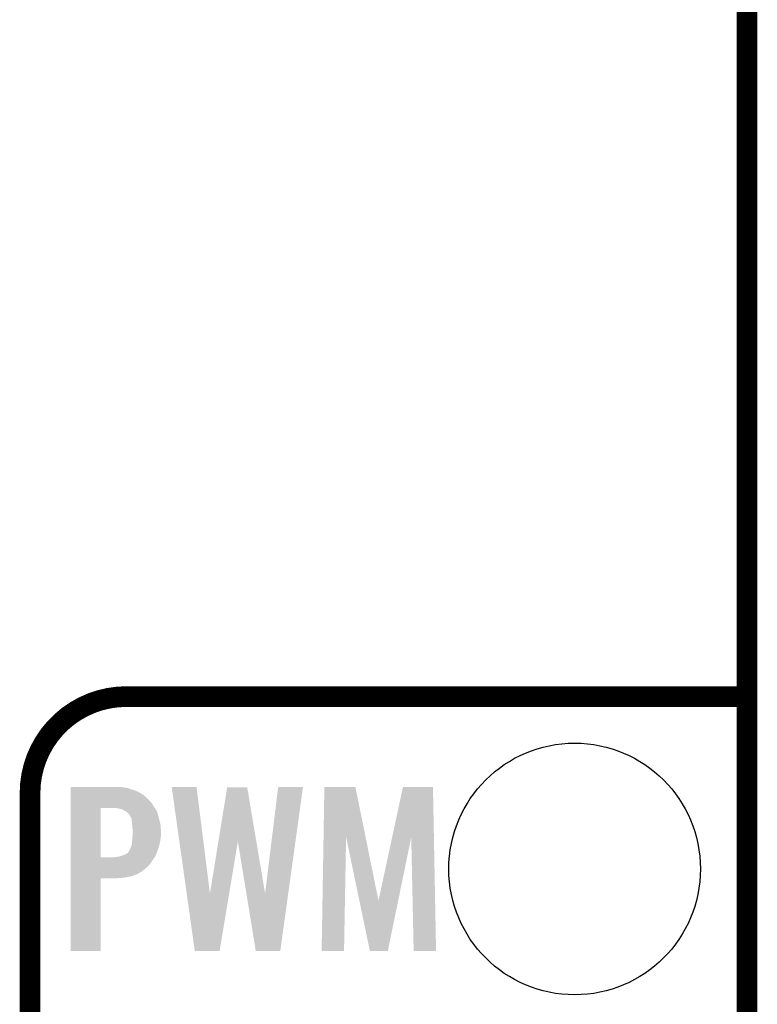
# Model space of a CAD drawing. Extents: x -1.3 to 24.2, y -3.9 to 53.4.
# Tile 19 of 34: x 18.8 to 24.2, y 16.8 to 24. Entities that reach past the tile are written whole.
import ezdxf

# ---------------------------------------------------------------- set-up
doc = ezdxf.new("R2010")
doc.units = 0
doc.layers.get('0').update_dxf_attribs({"linetype": 'CONTINUOUS'})
for name, color, linetype in [('BOOST_12_CLICK_V101_GKO', 5, 'CONTINUOUS'), ('BOOST_12_CLICK_V101_GTO', 14, 'CONTINUOUS'), ('BOOST_12_CLICK_V101_GTS', 12, 'CONTINUOUS')]:
    doc.layers.add(name, color=color, linetype=linetype)

# ---------------------------------------------------------------- blocks, each defined once
blk = doc.blocks.new('ROUND_39')
blk.add_circle((0, 0), 0.9271)

msp = doc.modelspace()

# ---------------------------------------------------------------- linework, layer by layer
at = {"layer": 'BOOST_12_CLICK_V101_GKO', "const_width": 0.1524}
msp.add_lwpolyline([(24.13, -1.27), (24.13, 51.054)], dxfattribs=at)
at = {"layer": 'BOOST_12_CLICK_V101_GTO', "const_width": 0.1524}
msp.add_lwpolyline([(19.558, 19.05, 0.4142136), (18.8468, 18.3388)], format="xyb", dxfattribs=at)
for points in [[(19.558, 19.05), (24.13, 19.05)], [(18.8468, -0.5588), (18.8468, 18.3388)]]:
    msp.add_lwpolyline(points, dxfattribs=at)
at = {"layer": 'BOOST_12_CLICK_V101_GTO'}
for points in [[(19.146542, 18.38198), (19.146544, 18.38452), (19.53006, 18.38198), (19.514822, 18.38452)], [(19.146542, 18.37944), (19.146542, 18.38198), (19.550378, 18.37944), (19.53006, 18.38198)], [(19.146542, 18.374358), (19.146542, 18.37944), (19.573242, 18.374358), (19.550378, 18.37944)], [(19.146542, 18.364198), (19.146542, 18.374358), (19.59864, 18.364198), (19.573242, 18.374358)], [(19.146542, 18.35658), (19.146542, 18.364198), (19.62658, 18.35658), (19.59864, 18.364198)], [(19.146542, 18.341338), (19.146542, 18.35658), (19.65706, 18.341338), (19.62658, 18.35658)], [(19.890768, 18.384498), (19.890764, 18.384516), (20.073622, 18.384498), (19.890764, 18.384516)], [(20.0012, 17.599824), (19.890768, 18.384498), (20.172706, 17.599824), (20.073622, 18.384498)], [(20.23493, 17.983058), (20.299698, 18.38196), (20.514376, 17.983058), (20.447004, 18.38196)], [(20.299698, 18.38196), (20.299702, 18.38198), (20.447004, 18.38196), (20.299702, 18.38198)], [(20.5791, 17.599824), (20.675618, 18.384494), (20.749662, 17.599824), (20.858478, 18.384494)], [(20.675618, 18.384494), (20.675622, 18.38452), (20.858478, 18.384494), (20.675622, 18.38452)], [(21.009782, 18.016006), (21.015982, 18.3845), (21.319402, 18.016006), (21.244564, 18.3845)], [(21.015982, 18.3845), (21.015984, 18.38452), (21.244564, 18.3845), (21.015984, 18.38452)], [(21.515258, 18.01347), (21.595094, 18.384496), (21.823068, 18.01347), (21.81606, 18.384496)], [(21.595094, 18.384496), (21.5951, 18.38452), (21.81606, 18.384496), (21.5951, 18.38452)], [(19.14654, 18.272758), (19.146542, 18.29816), (19.73834, 18.272758), (19.71294, 18.29816)], [(19.146542, 18.323558), (19.146542, 18.341338), (19.685002, 18.323558), (19.65706, 18.341338)], [(19.146542, 18.29816), (19.146542, 18.323558), (19.71294, 18.29816), (19.685002, 18.323558)], [(19.146532, 17.866382), (19.14654, 18.22958), (19.3675, 17.866382), (19.367522, 18.22958)], [(19.14654, 18.22958), (19.14654, 18.272758), (19.766102, 18.22958), (19.73834, 18.272758)], [(19.494502, 18.22704), (19.474178, 18.22958), (19.767734, 18.22704), (19.766102, 18.22958)], [(19.51228, 18.22196), (19.494502, 18.22704), (19.771, 18.22196), (19.767734, 18.22704)], [(19.527524, 18.219416), (19.51228, 18.22196), (19.772636, 18.219416), (19.771, 18.22196)], [(19.542762, 18.20926), (19.527524, 18.219416), (19.779166, 18.20926), (19.772636, 18.219416)], [(19.547844, 18.20672), (19.542762, 18.20926), (19.780798, 18.20672), (19.779166, 18.20926)], [(19.550386, 18.206716), (19.547844, 18.20672), (19.7808, 18.206716), (19.780798, 18.20672)], [(19.557152, 18.201642), (19.550386, 18.206716), (19.784062, 18.201642), (19.7808, 18.206716)], [(19.570702, 18.191476), (19.557152, 18.201642), (19.786738, 18.191476), (19.784062, 18.201642)], [(19.5834, 18.17116), (19.570702, 18.191476), (19.792082, 18.17116), (19.786738, 18.191476)], [(19.59102, 18.15846), (19.5834, 18.17116), (19.795424, 18.15846), (19.792082, 18.17116)], [(19.59356, 18.15338), (19.59102, 18.15846), (19.79676, 18.15338), (19.795424, 18.15846)], [(19.59356, 18.153376), (19.59356, 18.15338), (19.796762, 18.153376), (19.79676, 18.15338)], [(19.59356, 18.150838), (19.59356, 18.153376), (19.797396, 18.150838), (19.796762, 18.153376)], [(19.5961, 18.1356), (19.59356, 18.150838), (19.801206, 18.1356), (19.797396, 18.150838)], [(19.59864, 18.11782), (19.5961, 18.1356), (19.80565, 18.11782), (19.801206, 18.1356)], [(19.59973, 18.102578), (19.59864, 18.11782), (19.80946, 18.102578), (19.80565, 18.11782)], [(19.60118, 18.08226), (19.59973, 18.102578), (19.810308, 18.08226), (19.80946, 18.102578)], [(19.60372, 18.067018), (19.60118, 18.08226), (19.810942, 18.067018), (19.810308, 18.08226)], [(19.60372, 18.04162), (19.60372, 18.067018), (19.812, 18.04162), (19.810942, 18.067018)], [(19.599332, 17.98828), (19.60118, 18.0086), (19.80692, 17.98828), (19.809176, 18.0086)], [(19.60118, 18.0086), (19.601374, 18.011142), (19.809176, 18.0086), (19.80946, 18.011142)], [(19.601374, 18.011142), (19.602546, 18.026378), (19.80946, 18.011142), (19.812, 18.026378)], [(19.602546, 18.026378), (19.60372, 18.04162), (19.812, 18.026378), (19.812, 18.04162)], [(20.99564, 17.175504), (21.009782, 18.016006), (21.160716, 17.175504), (21.175976, 18.016006)], [(21.27389, 17.546434), (21.175976, 18.016006), (21.414764, 17.546434), (21.319402, 18.016006)], [(21.414764, 17.546434), (21.515258, 18.01347), (21.559746, 17.546434), (21.655996, 18.01347)], [(21.67382, 17.175504), (21.655996, 18.01347), (21.838896, 17.175504), (21.823068, 18.01347)], [(19.573238, 17.907002), (19.58848, 17.93748), (19.78406, 17.907002), (19.79422, 17.93748)], [(19.58848, 17.93748), (19.596098, 17.955258), (19.79422, 17.93748), (19.799068, 17.955258)], [(19.596098, 17.955258), (19.597114, 17.96542), (19.799068, 17.955258), (19.80184, 17.96542)], [(19.597114, 17.96542), (19.59864, 17.98066), (19.80184, 17.96542), (19.805226, 17.98066)], [(19.59864, 17.98066), (19.599332, 17.98828), (19.805226, 17.98066), (19.80692, 17.98828)], [(20.172706, 17.599824), (20.23493, 17.983058), (20.314514, 17.599824), (20.378396, 17.983058)], [(20.441086, 17.599824), (20.378396, 17.983058), (20.5791, 17.599824), (20.514376, 17.983058)], [(19.146532, 17.86636), (19.146532, 17.866382), (19.466558, 17.86636), (19.3675, 17.866382)], [(19.146532, 17.815558), (19.146532, 17.86636), (19.730718, 17.815558), (19.764586, 17.86636)], [(19.466558, 17.86636), (19.4818, 17.8689), (19.764586, 17.86636), (19.766278, 17.8689)], [(19.4818, 17.8689), (19.502118, 17.87144), (19.766278, 17.8689), (19.767972, 17.87144)], [(19.502118, 17.87144), (19.519888, 17.876518), (19.767972, 17.87144), (19.771358, 17.876518)], [(19.519888, 17.876518), (19.519902, 17.876522), (19.771358, 17.876518), (19.771358, 17.876522)], [(19.519902, 17.876522), (19.54022, 17.88414), (19.771358, 17.876522), (19.774532, 17.88414)], [(19.54022, 17.88414), (19.557996, 17.891758), (19.774532, 17.88414), (19.777708, 17.891758)], [(19.557996, 17.891758), (19.573238, 17.907), (19.777708, 17.891758), (19.784058, 17.907)], [(19.573238, 17.907), (19.573238, 17.907002), (19.784058, 17.907), (19.78406, 17.907002)], [(19.14653, 17.764758), (19.146532, 17.79016), (19.674838, 17.764758), (19.70532, 17.79016)], [(19.146532, 17.79016), (19.146532, 17.815558), (19.70532, 17.79016), (19.730718, 17.815558)], [(19.14652, 17.175504), (19.14653, 17.711396), (19.367476, 17.175504), (19.3675, 17.711396)], [(19.14653, 17.7419), (19.14653, 17.764758), (19.636744, 17.7419), (19.674838, 17.764758)], [(19.14653, 17.72666), (19.14653, 17.7419), (19.596098, 17.72666), (19.636744, 17.7419)], [(19.14653, 17.7165), (19.14653, 17.72666), (19.542762, 17.7165), (19.596098, 17.72666)], [(19.14653, 17.71142), (19.14653, 17.7165), (19.486882, 17.71142), (19.542762, 17.7165)], [(19.14653, 17.711396), (19.14653, 17.71142), (19.3675, 17.711396), (19.486882, 17.71142)], [(20.060918, 17.175502), (20.0012, 17.599824), (20.243782, 17.175502), (20.314514, 17.599824)], [(20.510496, 17.1755), (20.441086, 17.599824), (20.69082, 17.1755), (20.749662, 17.599824)], [(21.351236, 17.1755), (21.27389, 17.546434), (21.483304, 17.1755), (21.559746, 17.546434)], [(19.367476, 17.17548), (19.14652, 17.175504), (19.367476, 17.17548), (19.367476, 17.175504)], [(20.24378, 17.17548), (20.060918, 17.175502), (20.24378, 17.17548), (20.243782, 17.175502)], [(20.690818, 17.17548), (20.510496, 17.1755), (20.690818, 17.17548), (20.69082, 17.1755)], [(21.160716, 17.17548), (20.99564, 17.175504), (21.160716, 17.17548), (21.160716, 17.175504)], [(21.4833, 17.17548), (21.351236, 17.1755), (21.4833, 17.17548), (21.483304, 17.1755)], [(21.838896, 17.17548), (21.67382, 17.175504), (21.838896, 17.17548), (21.838896, 17.175504)]]:
    msp.add_solid(points, dxfattribs=at)

# ---------------------------------------------------------------- block references
at = {"layer": 'BOOST_12_CLICK_V101_GTS'}
msp.add_blockref('ROUND_39', (22.86, 17.78), dxfattribs=at)

doc.saveas('drawing.dxf')
